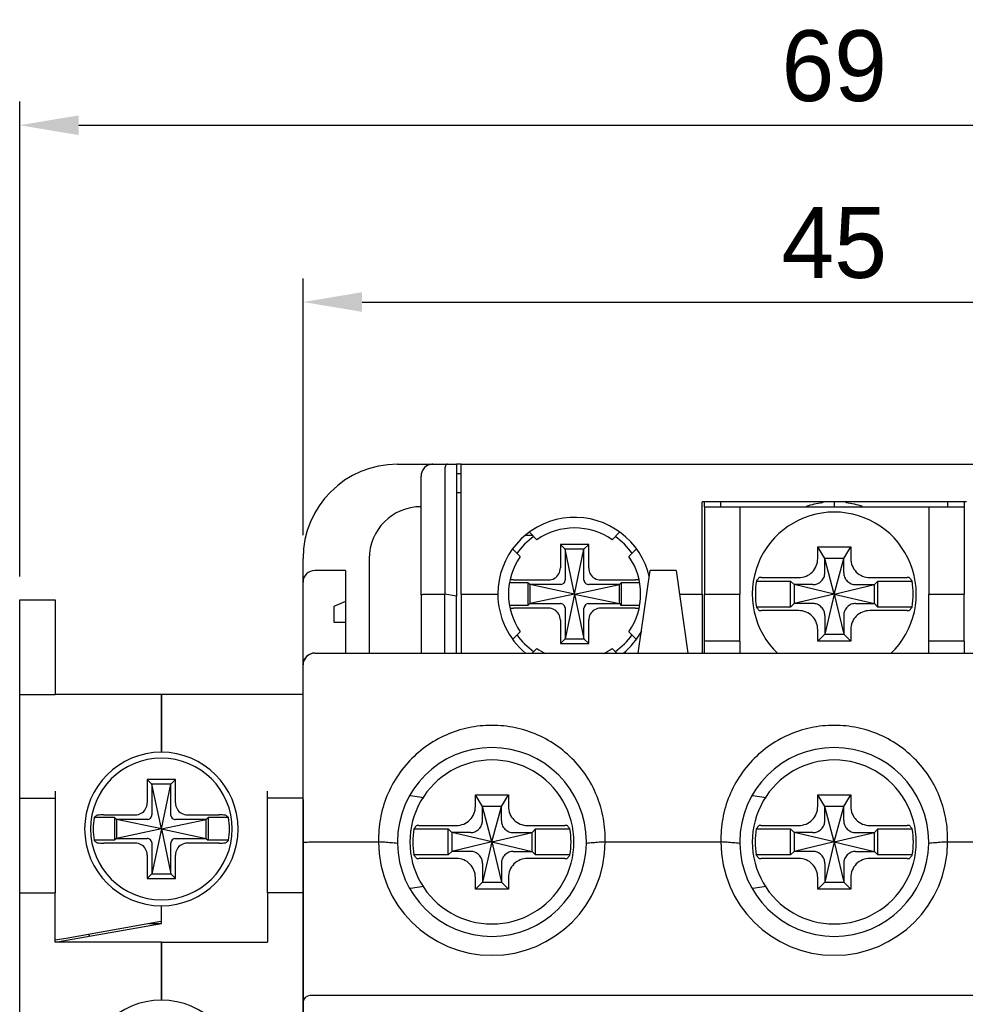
# Model space of a CAD drawing. Header units: millimetres. Extents: x -1854 to -1002, y -1254 to -1006.
# Tile 5 of 15: x -1854 to -1814, y -1119 to -1078. Entities that reach past the tile are written whole.
import ezdxf

# ---------------------------------------------------------------- set-up
doc = ezdxf.new("R2010")
doc.units = ezdxf.units.MM
for name, color, linetype in [('\\M+3B5B5\\M+3B8E9\\M+3C3FE1', 3, 'Continuous'), ('BO', 3, 'Continuous'), ('d', 4, 'Continuous')]:
    doc.layers.add(name, color=color, linetype=linetype)
doc.dimstyles.new('ISO-25$0', dxfattribs={"dimtxt": 2.5, "dimasz": 2.5, "dimexe": 1, "dimexo": 1, "dimgap": 1, "dimtad": 1, "dimdec": 4, "dimdsep": 46, "dimtxsty": 'Standard', "dimcen": 2.5, "dimadec": 0, "dimazin": 2, "dimtfac": 1, "dimtdec": 4, "dimtmove": 0, "dimatfit": 3, "dimfxl": 0, "dimarcsym": 0})

# ---------------------------------------------------------------- blocks, each defined once
blk = doc.blocks.new('*D67')
at = {"layer": 'd', "color": 0, "lineweight": -2}
for p, q in [((-1842.367, -1099.445), (-1842.367, -1088.576)), ((-1797.367, -1100.445), (-1797.367, -1088.576)), ((-1839.867, -1089.576), (-1799.867, -1089.576))]:
    blk.add_line(p, q, dxfattribs=at)
at = {"layer": 'd', "color": 0}
for points in [[(-1839.867, -1089.16), (-1839.867, -1089.993), (-1842.367, -1089.576)], [(-1799.867, -1089.16), (-1799.867, -1089.993), (-1797.367, -1089.576)]]:
    blk.add_solid(points, dxfattribs=at)
at = {"layer": 'DEFPOINTS', "color": 0}
for p in [(-1797.367, -1089.576), (-1842.367, -1100.445), (-1797.367, -1101.445)]:
    blk.add_point(p, dxfattribs=at)
at = {"layer": 'd', "color": 0, "insert": (-1819.867, -1087.076), "char_height": 3, "attachment_point": 5}
blk.add_mtext('45', dxfattribs=at)
blk = doc.blocks.new('*D333')
at = {"layer": 'd', "color": 0, "lineweight": -2}
for p, q in [((-1854.367, -1101.195), (-1854.367, -1081.087)), ((-1785.367, -1101.195), (-1785.367, -1081.087)), ((-1851.867, -1082.087), (-1787.867, -1082.087))]:
    blk.add_line(p, q, dxfattribs=at)
at = {"layer": 'd', "color": 0}
for points in [[(-1851.867, -1081.67), (-1851.867, -1082.504), (-1854.367, -1082.087)], [(-1787.867, -1081.67), (-1787.867, -1082.504), (-1785.367, -1082.087)]]:
    blk.add_solid(points, dxfattribs=at)
at = {"layer": 'DEFPOINTS', "color": 0}
for p in [(-1785.367, -1082.087), (-1854.367, -1102.195), (-1785.367, -1102.195)]:
    blk.add_point(p, dxfattribs=at)
at = {"layer": 'd', "color": 0, "insert": (-1819.867, -1079.587), "char_height": 3, "attachment_point": 5}
blk.add_mtext('69', dxfattribs=at)

msp = doc.modelspace()

# ---------------------------------------------------------------- linework, layer by layer
at = {"layer": '\\M+3B5B5\\M+3B8E9\\M+3C3FE1', "color": 7, "linetype": 'Continuous'}
for p, q in [((-1854.36685, -1106.19461), (-1854.36685, -1102.19461)), ((-1854.36685, -1102.19461), (-1852.86685, -1102.19461)), ((-1852.86685, -1102.19461), (-1852.86685, -1106.19461)), ((-1842.36685, -1109.94461), (-1842.36685, -1102.47086)), ((-1842.36685, -1109.94461), (-1842.36685, -1102.47086)), ((-1854.36685, -1106.19461), (-1852.86685, -1106.19461)), ((-1854.36685, -1110.29461), (-1854.36685, -1106.19461)), ((-1848.36685, -1106.19461), (-1852.86685, -1106.19461)), ((-1842.36685, -1106.19461), (-1848.36685, -1106.19461)), ((-1848.36685, -1106.19461), (-1848.36685, -1108.64461)), ((-1848.36685, -1108.64461), (-1848.36685, -1106.19461)), ((-1848.76685, -1109.99461), (-1848.96685, -1109.79461)), ((-1848.96685, -1109.79461), (-1848.96685, -1110.7897)), ((-1847.76685, -1109.79461), (-1848.96685, -1109.79461)), ((-1848.36685, -1111.89461), (-1848.76685, -1109.99461)), ((-1847.96685, -1109.99461), (-1848.76685, -1109.99461)), ((-1848.76685, -1109.99461), (-1848.76685, -1111.29265)), ((-1848.36685, -1111.89461), (-1847.96685, -1109.99461)), ((-1847.96685, -1109.99461), (-1847.76685, -1109.79461)), ((-1847.96685, -1111.29265), (-1847.96685, -1109.99461)), ((-1847.76685, -1110.7897), (-1847.76685, -1109.79461)), ((-1842.36685, -1110.64461), (-1842.36685, -1109.94461)), ((-1854.36685, -1110.59461), (-1854.36685, -1110.29461)), ((-1852.86685, -1110.29461), (-1852.86685, -1110.59461)), ((-1843.86685, -1110.59461), (-1843.86685, -1110.29461)), ((-1854.36685, -1114.59461), (-1854.36685, -1110.59461)), ((-1854.36685, -1110.59461), (-1852.86685, -1110.59461)), ((-1852.86685, -1110.59461), (-1852.86685, -1114.59461)), ((-1843.86685, -1114.59461), (-1843.86685, -1110.59461)), ((-1842.36685, -1110.59461), (-1843.86685, -1110.59461)), ((-1842.36685, -1110.64461), (-1842.36685, -1124.27097)), ((-1850.80036, -1111.29461), (-1849.47176, -1111.29461)), ((-1847.26195, -1111.29461), (-1845.93335, -1111.29461)), ((-1850.34685, -1111.41461), (-1851.21292, -1111.41461)), ((-1850.34685, -1111.41461), (-1850.34685, -1112.37461)), ((-1850.26685, -1111.49461), (-1850.34685, -1111.41461)), ((-1848.36685, -1111.89461), (-1850.26685, -1111.49461)), ((-1848.96882, -1111.49461), (-1850.26685, -1111.49461)), ((-1850.26685, -1111.49461), (-1850.26685, -1112.29461)), ((-1848.36685, -1111.89461), (-1846.46685, -1111.49461)), ((-1846.46685, -1111.49461), (-1847.76489, -1111.49461)), ((-1846.46685, -1111.49461), (-1846.38685, -1111.41461)), ((-1846.46685, -1112.29461), (-1846.46685, -1111.49461)), ((-1845.52078, -1111.41461), (-1846.38685, -1111.41461)), ((-1846.38685, -1111.41461), (-1846.38685, -1112.37461)), ((-1848.36685, -1111.89461), (-1850.26685, -1112.29461)), ((-1848.36685, -1111.89461), (-1848.76685, -1113.79461)), ((-1848.36685, -1111.89461), (-1847.96685, -1113.79461)), ((-1848.36685, -1111.89461), (-1846.46685, -1112.29461)), ((-1850.34685, -1112.37461), (-1851.21292, -1112.37461)), ((-1849.47176, -1112.49461), (-1850.80036, -1112.49461)), ((-1850.26685, -1112.29461), (-1850.34685, -1112.37461)), ((-1850.26685, -1112.29461), (-1848.96882, -1112.29461)), ((-1848.76685, -1112.49657), (-1848.76685, -1113.79461)), ((-1847.96685, -1113.79461), (-1847.96685, -1112.49657)), ((-1847.76489, -1112.29461), (-1846.46685, -1112.29461)), ((-1845.93335, -1112.49461), (-1847.26195, -1112.49461)), ((-1846.46685, -1112.29461), (-1846.38685, -1112.37461)), ((-1845.52078, -1112.37461), (-1846.38685, -1112.37461)), ((-1848.96685, -1112.99952), (-1848.96685, -1113.99461)), ((-1847.76685, -1113.99461), (-1847.76685, -1112.99952)), ((-1848.76685, -1113.79461), (-1848.96685, -1113.99461)), ((-1848.76685, -1113.79461), (-1847.96685, -1113.79461)), ((-1847.96685, -1113.79461), (-1847.76685, -1113.99461)), ((-1848.96685, -1113.99461), (-1847.76685, -1113.99461)), ((-1854.36685, -1161.29461), (-1854.36685, -1114.59461)), ((-1854.36685, -1114.59461), (-1852.86685, -1114.59461)), ((-1852.86685, -1116.69461), (-1852.86685, -1114.59461)), ((-1842.36685, -1114.59461), (-1843.86685, -1114.59461)), ((-1843.86685, -1114.59461), (-1843.86685, -1116.69461)), ((-1848.36685, -1115.80114), (-1848.36685, -1115.14461)), ((-1848.36685, -1115.80114), (-1848.36685, -1115.14461)), ((-1852.39903, -1116.51212), (-1848.38395, -1115.80415)), ((-1852.38193, -1116.6091), (-1848.36685, -1115.90114)), ((-1848.89696, -1115.89461), (-1848.36685, -1115.89461)), ((-1848.38395, -1115.80415), (-1848.36685, -1115.80114)), ((-1848.36685, -1115.90114), (-1848.36685, -1115.80114)), ((-1852.86685, -1116.59461), (-1852.39903, -1116.51212)), ((-1848.36685, -1116.69461), (-1852.86685, -1116.69461)), ((-1852.84975, -1116.69159), (-1852.38193, -1116.6091)), ((-1848.36685, -1116.69461), (-1843.86685, -1116.69461)), ((-1848.36685, -1116.69461), (-1848.36685, -1119.14461)), ((-1848.36685, -1119.14461), (-1848.36685, -1116.69461))]:
    msp.add_line(p, q, dxfattribs=at)
for centre, radius, start, end in [((-1848.36685, -1111.89461), 3.25, 90, 270), ((-1848.36685, -1111.89461), 3.25, 270, 90), ((-1848.36685, -1111.89461), 3, 0, 180), ((-1848.36685, -1111.89461), 2.88626, 170.426952, 180), ((-1848.36685, -1111.89461), 2.88626, 0, 9.573048), ((-1848.36685, -1111.89461), 3, 180, 0), ((-1848.36685, -1111.89461), 2.88626, 180, 189.573048), ((-1848.36685, -1111.89461), 2.88626, 350.426952, 0), ((-1851.86685, -1116.63136), 0.5, 22.875633, 35.373698), ((-1848.36685, -1122.39461), 3.25, 90, 270), ((-1848.36685, -1122.39461), 3.25, 270, 90)]:
    msp.add_arc(centre, radius, start, end, dxfattribs=at)
for points, start_tangent, end_tangent in [([(-1849.47176, -1111.29461), (-1849.21694, -1111.22798), (-1849.03371, -1111.04492), (-1848.96685, -1110.7897)], (1, 0), (0, 1)), ([(-1847.76685, -1110.7897), (-1847.70025, -1111.04448), (-1847.51713, -1111.22777), (-1847.26195, -1111.29461)], (0, -1), (1, 0)), ([(-1851.11303, -1111.322), (-1851.14664, -1111.35272), (-1851.17994, -1111.38359), (-1851.21292, -1111.41461)], (-0.74061378, -0.67193097), (-0.72606326, -0.68762792)), ([(-1850.80036, -1111.29461), (-1850.94795, -1111.29822), (-1851.06136, -1111.30821), (-1851.11303, -1111.322)], (-1, 0), (-0.74061378, -0.67193097)), ([(-1848.94461, -1111.49297), (-1848.86284, -1111.462), (-1848.79947, -1111.39862), (-1848.76849, -1111.31685)], (0.99041995, 0.13808808), (0.13808808, 0.99041995)), ([(-1848.76849, -1111.31685), (-1848.76758, -1111.30895), (-1848.76704, -1111.30087), (-1848.76685, -1111.29265)], (0.13808808, 0.99041995), (0, 1)), ([(-1847.96521, -1111.31685), (-1847.96612, -1111.30895), (-1847.96667, -1111.30087), (-1847.96685, -1111.29265)], (-0.13808808, 0.99041995), (0, 1)), ([(-1847.96521, -1111.31685), (-1847.93424, -1111.39862), (-1847.87087, -1111.462), (-1847.78909, -1111.49297)], (0.13808808, -0.99041995), (0.99041995, -0.13808808)), ([(-1845.62068, -1111.322), (-1845.67234, -1111.30821), (-1845.78576, -1111.29822), (-1845.93335, -1111.29461)], (-0.74061378, 0.67193097), (-1, 0)), ([(-1845.52078, -1111.41461), (-1845.55377, -1111.38359), (-1845.58706, -1111.35272), (-1845.62068, -1111.322)], (-0.72606326, 0.68762792), (-0.74061378, 0.67193097)), ([(-1848.94461, -1111.49297), (-1848.95251, -1111.49388), (-1848.96059, -1111.49443), (-1848.96882, -1111.49461)], (-0.99041995, -0.13808808), (-1, 0)), ([(-1847.78909, -1111.49297), (-1847.78119, -1111.49388), (-1847.77311, -1111.49443), (-1847.76489, -1111.49461)], (0.99041995, -0.13808808), (1, 0)), ([(-1851.21292, -1112.37461), (-1851.17994, -1112.40563), (-1851.14664, -1112.4365), (-1851.11303, -1112.46722)], (0.72606326, -0.68762792), (0.74061378, -0.67193097)), ([(-1851.11303, -1112.46722), (-1851.06136, -1112.48101), (-1850.94795, -1112.491), (-1850.80036, -1112.49461)], (0.74061378, -0.67193097), (1, 0)), ([(-1848.96685, -1112.99952), (-1849.03346, -1112.74474), (-1849.21657, -1112.56145), (-1849.47176, -1112.49461)], (0, 1), (-1, 0)), ([(-1848.94461, -1112.29625), (-1848.95251, -1112.29534), (-1848.96059, -1112.29479), (-1848.96882, -1112.29461)], (-0.99041995, 0.13808808), (-1, 0)), ([(-1848.76849, -1112.47237), (-1848.79947, -1112.3906), (-1848.86284, -1112.32722), (-1848.94461, -1112.29625)], (-0.13808808, 0.99041995), (-0.99041995, 0.13808808)), ([(-1848.76849, -1112.47237), (-1848.76758, -1112.48027), (-1848.76704, -1112.48835), (-1848.76685, -1112.49657)], (0.13808808, -0.99041995), (0, -1)), ([(-1847.96521, -1112.47237), (-1847.96612, -1112.48027), (-1847.96667, -1112.48835), (-1847.96685, -1112.49657)], (-0.13808808, -0.99041995), (0, -1)), ([(-1847.78909, -1112.29625), (-1847.87087, -1112.32722), (-1847.93424, -1112.3906), (-1847.96521, -1112.47237)], (-0.99041995, -0.13808808), (-0.13808808, -0.99041995)), ([(-1847.78909, -1112.29625), (-1847.78119, -1112.29534), (-1847.77311, -1112.29479), (-1847.76489, -1112.29461)], (0.99041995, 0.13808808), (1, 0)), ([(-1847.26195, -1112.49461), (-1847.51668, -1112.56119), (-1847.70003, -1112.74436), (-1847.76685, -1112.99952)], (-1, 0), (0, -1)), ([(-1845.93335, -1112.49461), (-1845.78576, -1112.491), (-1845.67234, -1112.48101), (-1845.62068, -1112.46722)], (1, 0), (0.74061378, 0.67193097)), ([(-1845.62068, -1112.46722), (-1845.58706, -1112.4365), (-1845.55377, -1112.40563), (-1845.52078, -1112.37461)], (0.74061378, 0.67193097), (0.72606326, 0.68762792))]:
    msp.add_spline(points, degree=3, dxfattribs=dict(at, start_tangent=start_tangent, end_tangent=end_tangent))
at = {"layer": 'BO', "color": 7, "linetype": 'Continuous'}
for p, q in [((-1838.36685, -1096.44461), (-1836.86685, -1096.44461)), ((-1838.36685, -1096.44461), (-1836.86685, -1096.44461)), ((-1836.86685, -1096.44461), (-1836.2429, -1096.44461)), ((-1836.86685, -1096.44461), (-1836.2429, -1096.44461)), ((-1836.36685, -1096.69252), (-1836.36685, -1101.94461)), ((-1836.2429, -1096.44461), (-1835.86685, -1096.44461)), ((-1835.86685, -1096.44461), (-1835.86685, -1102.0321)), ((-1835.66685, -1096.44461), (-1835.86685, -1096.44461)), ((-1835.66685, -1096.44461), (-1804.06685, -1096.44461)), ((-1835.66685, -1096.69252), (-1835.66685, -1096.44461)), ((-1835.66685, -1101.94461), (-1835.66685, -1096.69252)), ((-1837.36685, -1101.97086), (-1837.36685, -1096.94461)), ((-1835.86685, -1096.84461), (-1835.66685, -1096.84461)), ((-1835.86685, -1097.64461), (-1835.66685, -1097.64461)), ((-1825.46685, -1098.24461), (-1825.46685, -1098.04461)), ((-1814.26685, -1098.04461), (-1825.46685, -1098.04461)), ((-1825.46685, -1101.94461), (-1825.46685, -1098.24461)), ((-1825.36685, -1098.24461), (-1825.36685, -1098.04461)), ((-1825.36685, -1098.24461), (-1823.86685, -1098.24461)), ((-1825.36685, -1098.24461), (-1825.36685, -1101.94461)), ((-1824.66685, -1098.24461), (-1824.66685, -1098.04461)), ((-1823.86685, -1098.24461), (-1823.86685, -1101.94461)), ((-1823.86685, -1098.24461), (-1823.36685, -1098.24461)), ((-1823.36685, -1098.24461), (-1816.36685, -1098.24461)), ((-1820.36685, -1098.04461), (-1820.36685, -1098.07679)), ((-1819.86685, -1098.04461), (-1819.86685, -1098.24461)), ((-1819.36685, -1098.07679), (-1819.36685, -1098.04461)), ((-1816.36685, -1098.24461), (-1815.86685, -1098.24461)), ((-1815.86685, -1098.24461), (-1815.86685, -1101.94461)), ((-1815.86685, -1098.24461), (-1814.36685, -1098.24461)), ((-1815.06685, -1098.04461), (-1815.06685, -1098.24461)), ((-1814.36685, -1098.04461), (-1814.36685, -1098.24461)), ((-1814.36685, -1098.24461), (-1814.36685, -1101.94461)), ((-1832.93224, -1099.44461), (-1832.65975, -1099.44461)), ((-1832.46138, -1099.64298), (-1832.77577, -1099.32858)), ((-1828.95793, -1099.32858), (-1829.27233, -1099.64298)), ((-1833.48133, -1100.03724), (-1833.16848, -1100.35009)), ((-1830.26685, -1099.84461), (-1831.46685, -1099.84461)), ((-1831.46685, -1099.84461), (-1831.46685, -1100.8397)), ((-1831.26685, -1100.04461), (-1831.46685, -1099.84461)), ((-1831.26685, -1100.04461), (-1831.26685, -1101.34265)), ((-1830.46685, -1100.04461), (-1831.26685, -1100.04461)), ((-1830.86685, -1101.94461), (-1831.26685, -1100.04461)), ((-1830.86685, -1101.94461), (-1830.46685, -1100.04461)), ((-1830.46685, -1100.04461), (-1830.26685, -1099.84461)), ((-1830.46685, -1101.34265), (-1830.46685, -1100.04461)), ((-1830.26685, -1100.8397), (-1830.26685, -1099.84461)), ((-1828.56522, -1100.35009), (-1828.25238, -1100.03724)), ((-1820.56685, -1099.94461), (-1819.16685, -1099.94461)), ((-1820.56685, -1100.43625), (-1820.56685, -1099.94461)), ((-1820.26685, -1100.44461), (-1820.56685, -1099.94461)), ((-1819.46685, -1100.44461), (-1819.16685, -1099.94461)), ((-1819.16685, -1099.94461), (-1819.16685, -1100.43625)), ((-1842.36685, -1101.44461), (-1842.36685, -1100.44461)), ((-1842.36685, -1101.44461), (-1842.36685, -1100.44461)), ((-1839.56685, -1100.44461), (-1839.56685, -1104.44461)), ((-1819.86685, -1101.94461), (-1820.26685, -1100.44461)), ((-1819.46685, -1100.44461), (-1820.26685, -1100.44461)), ((-1820.26685, -1101.00437), (-1820.26685, -1100.44461)), ((-1819.86685, -1101.94461), (-1819.46685, -1100.44461)), ((-1819.46685, -1101.00437), (-1819.46685, -1100.44461)), ((-1840.56685, -1100.94461), (-1841.86685, -1100.94461)), ((-1840.56685, -1100.94461), (-1840.56685, -1102.25711)), ((-1828.16685, -1104.44461), (-1827.66685, -1100.94461)), ((-1826.56685, -1100.94461), (-1827.66685, -1100.94461)), ((-1826.56685, -1100.94461), (-1826.06685, -1104.44461)), ((-1822.95183, -1101.24461), (-1821.37521, -1101.24461)), ((-1818.35849, -1101.24461), (-1816.78187, -1101.24461)), ((-1842.36685, -1104.94461), (-1842.36685, -1101.44461)), ((-1842.36685, -1104.94461), (-1842.36685, -1101.44461)), ((-1832.84685, -1101.46461), (-1833.61133, -1101.46461)), ((-1833.45094, -1101.34461), (-1831.97176, -1101.34461)), ((-1832.76685, -1101.54461), (-1832.84685, -1101.46461)), ((-1832.84685, -1101.46461), (-1832.84685, -1102.42461)), ((-1832.76685, -1101.54461), (-1832.76685, -1102.34461)), ((-1831.46882, -1101.54461), (-1832.76685, -1101.54461)), ((-1830.86685, -1101.94461), (-1832.76685, -1101.54461)), ((-1830.86685, -1101.94461), (-1828.96685, -1101.54461)), ((-1828.96685, -1101.54461), (-1830.26489, -1101.54461)), ((-1829.76195, -1101.34461), (-1828.28277, -1101.34461)), ((-1828.96685, -1101.54461), (-1828.88685, -1101.46461)), ((-1828.96685, -1102.34461), (-1828.96685, -1101.54461)), ((-1828.12237, -1101.46461), (-1828.88685, -1101.46461)), ((-1828.88685, -1101.46461), (-1828.88685, -1102.42461)), ((-1823.16381, -1101.39461), (-1821.71685, -1101.39461)), ((-1821.71685, -1102.49461), (-1821.71685, -1101.39461)), ((-1821.56685, -1101.54461), (-1821.71685, -1101.39461)), ((-1820.80709, -1101.54461), (-1821.56685, -1101.54461)), ((-1819.86685, -1101.94461), (-1821.56685, -1101.54461)), ((-1821.56685, -1101.54461), (-1821.56685, -1102.34461)), ((-1819.86685, -1101.94461), (-1818.16685, -1101.54461)), ((-1818.92661, -1101.54461), (-1818.16685, -1101.54461)), ((-1818.16685, -1101.54461), (-1818.01685, -1101.39461)), ((-1818.16685, -1102.34461), (-1818.16685, -1101.54461)), ((-1818.01685, -1101.39461), (-1816.56989, -1101.39461)), ((-1818.01685, -1102.49461), (-1818.01685, -1101.39461)), ((-1837.36685, -1101.97086), (-1837.36685, -1104.44461)), ((-1837.06685, -1101.94461), (-1836.36685, -1101.94461)), ((-1836.36685, -1104.44461), (-1836.36685, -1101.94461)), ((-1835.86685, -1102.0321), (-1836.36685, -1101.94461)), ((-1835.86685, -1104.44461), (-1835.86685, -1102.0321)), ((-1835.66685, -1101.94461), (-1835.66685, -1104.44461)), ((-1835.66685, -1101.94461), (-1834.11685, -1101.94461)), ((-1830.86685, -1101.94461), (-1832.76685, -1102.34461)), ((-1830.86685, -1101.94461), (-1831.26685, -1103.84461)), ((-1830.86685, -1101.94461), (-1830.46685, -1103.84461)), ((-1830.86685, -1101.94461), (-1828.96685, -1102.34461)), ((-1826.424, -1101.94461), (-1825.46685, -1101.94461)), ((-1825.46685, -1101.94461), (-1825.46685, -1103.94461)), ((-1825.36685, -1103.94461), (-1825.36685, -1101.94461)), ((-1825.36685, -1101.94461), (-1823.86685, -1101.94461)), ((-1823.86685, -1103.94461), (-1823.86685, -1101.94461)), ((-1819.86685, -1101.94461), (-1821.56685, -1102.34461)), ((-1819.86685, -1101.94461), (-1820.26685, -1103.64461)), ((-1819.86685, -1101.94461), (-1819.46685, -1103.64461)), ((-1819.86685, -1101.94461), (-1818.16685, -1102.34461)), ((-1815.86685, -1103.94461), (-1815.86685, -1101.94461)), ((-1815.86685, -1101.94461), (-1814.36685, -1101.94461)), ((-1814.36685, -1103.94461), (-1814.36685, -1101.94461)), ((-1840.56685, -1102.25711), (-1841.06685, -1102.47586)), ((-1841.06685, -1102.47586), (-1841.06685, -1103.13211)), ((-1840.56685, -1102.25711), (-1840.56685, -1103.13211)), ((-1832.84685, -1102.42461), (-1833.61133, -1102.42461)), ((-1831.97176, -1102.54461), (-1833.45094, -1102.54461)), ((-1832.76685, -1102.34461), (-1832.84685, -1102.42461)), ((-1832.76685, -1102.34461), (-1831.46882, -1102.34461)), ((-1831.26685, -1102.54657), (-1831.26685, -1103.84461)), ((-1830.46685, -1103.84461), (-1830.46685, -1102.54657)), ((-1830.26489, -1102.34461), (-1828.96685, -1102.34461)), ((-1828.28277, -1102.54461), (-1829.76195, -1102.54461)), ((-1828.96685, -1102.34461), (-1828.88685, -1102.42461)), ((-1828.12237, -1102.42461), (-1828.88685, -1102.42461)), ((-1821.71685, -1102.49461), (-1823.16381, -1102.49461)), ((-1821.56685, -1102.34461), (-1821.71685, -1102.49461)), ((-1820.80709, -1102.34461), (-1821.56685, -1102.34461)), ((-1818.92661, -1102.34461), (-1818.16685, -1102.34461)), ((-1818.16685, -1102.34461), (-1818.01685, -1102.49461)), ((-1816.56989, -1102.49461), (-1818.01685, -1102.49461)), ((-1821.37521, -1102.64461), (-1822.95183, -1102.64461)), ((-1820.26685, -1102.88485), (-1820.26685, -1103.64461)), ((-1819.46685, -1102.88485), (-1819.46685, -1103.64461)), ((-1816.78187, -1102.64461), (-1818.35849, -1102.64461)), ((-1841.06685, -1103.13211), (-1840.56685, -1103.13211)), ((-1840.56685, -1103.13211), (-1840.56685, -1104.44461)), ((-1831.46685, -1103.04952), (-1831.46685, -1104.04461)), ((-1830.26685, -1104.04461), (-1830.26685, -1103.04952)), ((-1833.16848, -1103.53913), (-1833.48209, -1103.85274)), ((-1828.25162, -1103.85274), (-1828.56522, -1103.53913)), ((-1820.56685, -1103.94461), (-1820.56685, -1103.45297)), ((-1820.26685, -1103.64461), (-1820.56685, -1103.94461)), ((-1820.26685, -1103.64461), (-1819.46685, -1103.64461)), ((-1819.46685, -1103.64461), (-1819.16685, -1103.94461)), ((-1819.16685, -1103.45297), (-1819.16685, -1103.94461)), ((-1831.26685, -1103.84461), (-1831.46685, -1104.04461)), ((-1831.46685, -1104.04461), (-1830.26685, -1104.04461)), ((-1831.26685, -1103.84461), (-1830.46685, -1103.84461)), ((-1830.46685, -1103.84461), (-1830.26685, -1104.04461)), ((-1825.46685, -1103.94461), (-1825.46685, -1104.44461)), ((-1825.36685, -1104.44461), (-1825.36685, -1103.94461)), ((-1823.86685, -1103.94461), (-1825.36685, -1103.94461)), ((-1823.86685, -1103.94461), (-1823.86685, -1104.44461)), ((-1819.16685, -1103.94461), (-1820.56685, -1103.94461)), ((-1815.86685, -1104.44461), (-1815.86685, -1103.94461)), ((-1814.36685, -1103.94461), (-1815.86685, -1103.94461)), ((-1814.36685, -1103.94461), (-1814.36685, -1104.44461)), ((-1841.86685, -1104.44461), (-1797.86685, -1104.44461)), ((-1841.86685, -1104.44461), (-1797.86685, -1104.44461)), ((-1832.65975, -1104.44461), (-1832.46138, -1104.24624)), ((-1829.27233, -1104.24624), (-1829.07396, -1104.44461)), ((-1842.36685, -1112.47086), (-1842.36685, -1104.94461)), ((-1837.81896, -1110.46926), (-1837.25281, -1110.56362)), ((-1835.06685, -1110.44461), (-1833.66685, -1110.44461)), ((-1835.06685, -1110.93625), (-1835.06685, -1110.44461)), ((-1834.76685, -1110.94461), (-1835.06685, -1110.44461)), ((-1833.96685, -1110.94461), (-1833.66685, -1110.44461)), ((-1833.66685, -1110.44461), (-1833.66685, -1110.93625)), ((-1823.31896, -1110.46926), (-1822.75281, -1110.56362)), ((-1820.56685, -1110.44461), (-1819.16685, -1110.44461)), ((-1820.56685, -1110.93625), (-1820.56685, -1110.44461)), ((-1820.26685, -1110.94461), (-1820.56685, -1110.44461)), ((-1819.46685, -1110.94461), (-1819.16685, -1110.44461)), ((-1819.16685, -1110.44461), (-1819.16685, -1110.93625)), ((-1834.36685, -1112.44461), (-1834.76685, -1110.94461)), ((-1833.96685, -1110.94461), (-1834.76685, -1110.94461)), ((-1834.76685, -1111.50437), (-1834.76685, -1110.94461)), ((-1834.36685, -1112.44461), (-1833.96685, -1110.94461)), ((-1833.96685, -1111.50437), (-1833.96685, -1110.94461)), ((-1819.86685, -1112.44461), (-1820.26685, -1110.94461)), ((-1819.46685, -1110.94461), (-1820.26685, -1110.94461)), ((-1820.26685, -1111.50437), (-1820.26685, -1110.94461)), ((-1819.86685, -1112.44461), (-1819.46685, -1110.94461)), ((-1819.46685, -1111.50437), (-1819.46685, -1110.94461)), ((-1837.4608, -1111.74461), (-1835.87521, -1111.74461)), ((-1832.85849, -1111.74461), (-1831.2729, -1111.74461)), ((-1822.9608, -1111.74461), (-1821.37521, -1111.74461)), ((-1818.35849, -1111.74461), (-1816.7729, -1111.74461)), ((-1837.67268, -1111.89461), (-1836.21685, -1111.89461)), ((-1836.21685, -1112.99461), (-1836.21685, -1111.89461)), ((-1836.06685, -1112.04461), (-1836.21685, -1111.89461)), ((-1835.30709, -1112.04461), (-1836.06685, -1112.04461)), ((-1834.36685, -1112.44461), (-1836.06685, -1112.04461)), ((-1836.06685, -1112.04461), (-1836.06685, -1112.84461)), ((-1834.36685, -1112.44461), (-1832.66685, -1112.04461)), ((-1833.42661, -1112.04461), (-1832.66685, -1112.04461)), ((-1832.66685, -1112.04461), (-1832.51685, -1111.89461)), ((-1832.66685, -1112.84461), (-1832.66685, -1112.04461)), ((-1832.51685, -1111.89461), (-1831.06102, -1111.89461)), ((-1832.51685, -1112.99461), (-1832.51685, -1111.89461)), ((-1823.17268, -1111.89461), (-1821.71685, -1111.89461)), ((-1821.71685, -1112.99461), (-1821.71685, -1111.89461)), ((-1821.56685, -1112.04461), (-1821.71685, -1111.89461)), ((-1820.80709, -1112.04461), (-1821.56685, -1112.04461)), ((-1819.86685, -1112.44461), (-1821.56685, -1112.04461)), ((-1821.56685, -1112.04461), (-1821.56685, -1112.84461)), ((-1819.86685, -1112.44461), (-1818.16685, -1112.04461)), ((-1818.92661, -1112.04461), (-1818.16685, -1112.04461)), ((-1818.16685, -1112.04461), (-1818.01685, -1111.89461)), ((-1818.16685, -1112.84461), (-1818.16685, -1112.04461)), ((-1818.01685, -1111.89461), (-1816.56102, -1111.89461)), ((-1818.01685, -1112.99461), (-1818.01685, -1111.89461)), ((-1842.36685, -1119.24461), (-1842.36685, -1112.47086)), ((-1842.36685, -1119.24461), (-1842.36685, -1112.47086)), ((-1842.06685, -1112.44461), (-1839.16685, -1112.44461)), ((-1834.36685, -1112.44461), (-1836.06685, -1112.84461)), ((-1834.36685, -1112.44461), (-1834.76685, -1114.14461)), ((-1834.36685, -1112.44461), (-1833.96685, -1114.14461)), ((-1834.36685, -1112.44461), (-1832.66685, -1112.84461)), ((-1829.56685, -1112.44461), (-1824.66685, -1112.44461)), ((-1819.86685, -1112.44461), (-1821.56685, -1112.84461)), ((-1819.86685, -1112.44461), (-1820.26685, -1114.14461)), ((-1819.86685, -1112.44461), (-1819.46685, -1114.14461)), ((-1819.86685, -1112.44461), (-1818.16685, -1112.84461)), ((-1815.06685, -1112.44461), (-1810.16685, -1112.44461)), ((-1836.21685, -1112.99461), (-1837.67268, -1112.99461)), ((-1836.06685, -1112.84461), (-1836.21685, -1112.99461)), ((-1835.30709, -1112.84461), (-1836.06685, -1112.84461)), ((-1833.42661, -1112.84461), (-1832.66685, -1112.84461)), ((-1832.66685, -1112.84461), (-1832.51685, -1112.99461)), ((-1831.06102, -1112.99461), (-1832.51685, -1112.99461)), ((-1821.71685, -1112.99461), (-1823.17268, -1112.99461)), ((-1821.56685, -1112.84461), (-1821.71685, -1112.99461)), ((-1820.80709, -1112.84461), (-1821.56685, -1112.84461)), ((-1818.92661, -1112.84461), (-1818.16685, -1112.84461)), ((-1818.16685, -1112.84461), (-1818.01685, -1112.99461)), ((-1816.56102, -1112.99461), (-1818.01685, -1112.99461)), ((-1835.87521, -1113.14461), (-1837.4608, -1113.14461)), ((-1834.76685, -1113.38485), (-1834.76685, -1114.14461)), ((-1833.96685, -1113.38485), (-1833.96685, -1114.14461)), ((-1831.2729, -1113.14461), (-1832.85849, -1113.14461)), ((-1821.37521, -1113.14461), (-1822.9608, -1113.14461)), ((-1820.26685, -1113.38485), (-1820.26685, -1114.14461)), ((-1819.46685, -1113.38485), (-1819.46685, -1114.14461)), ((-1816.7729, -1113.14461), (-1818.35849, -1113.14461)), ((-1835.06685, -1114.44461), (-1835.06685, -1113.95297)), ((-1834.76685, -1114.14461), (-1835.06685, -1114.44461)), ((-1834.76685, -1114.14461), (-1833.96685, -1114.14461)), ((-1833.96685, -1114.14461), (-1833.66685, -1114.44461)), ((-1833.66685, -1113.95297), (-1833.66685, -1114.44461)), ((-1820.56685, -1114.44461), (-1820.56685, -1113.95297)), ((-1820.26685, -1114.14461), (-1820.56685, -1114.44461)), ((-1820.26685, -1114.14461), (-1819.46685, -1114.14461)), ((-1819.46685, -1114.14461), (-1819.16685, -1114.44461)), ((-1819.16685, -1113.95297), (-1819.16685, -1114.44461)), ((-1837.25281, -1114.3256), (-1837.81971, -1114.42009)), ((-1833.66685, -1114.44461), (-1835.06685, -1114.44461)), ((-1822.75281, -1114.3256), (-1823.31971, -1114.42009)), ((-1819.16685, -1114.44461), (-1820.56685, -1114.44461)), ((-1842.36685, -1120.06887), (-1842.36685, -1119.24461)), ((-1797.66685, -1118.94461), (-1842.06685, -1118.94461))]:
    msp.add_line(p, q, dxfattribs=at)
for centre, radius, start, end in [((-1838.36685, -1100.44461), 4, 90, 180), ((-1836.86685, -1096.94461), 0.5, 90, 180), ((-1836.86685, -1096.94461), 0.5, 98.669695, 170.42387), ((-1836.86685, -1096.94461), 0.5, 90, 98.669695), ((-1836.86685, -1096.94461), 0.5, 170.42387, 180), ((-1837.36685, -1100.44461), 2.2, 90, 180), ((-1819.86685, -1101.94461), 3.9, 97.365886, 107.856762), ((-1819.86685, -1101.94461), 3.9, 72.143238, 82.634114), ((-1830.86685, -1101.94461), 3.25, 17.278646, 180), ((-1819.86685, -1101.94461), 3.47261, 89.999999, 226.532586), ((-1819.86685, -1101.94461), 3.47261, 313.467414, 90.000001), ((-1830.86685, -1101.94461), 2.8, 55.286561, 124.713439), ((-1830.86685, -1101.94461), 2.9859, 125.180532, 144.933204), ((-1830.86685, -1101.94461), 2.9859, 35.067256, 54.820268), ((-1830.86685, -1101.94461), 2.8, 145.286561, 214.713439), ((-1830.86685, -1101.94461), 2.8, 325.286561, 34.713439), ((-1841.86685, -1101.44461), 0.5, 90, 180), ((-1830.86685, -1101.94461), 3.25, 13.185762, 17.278646), ((-1819.86685, -1101.94461), 3.34252, 170.52911, 189.47089), ((-1819.86685, -1101.94461), 3.34252, 350.52911, 9.47089), ((-1830.86685, -1101.94461), 3.25, 180, 230.412053), ((-1830.86685, -1101.94461), 2.9859, 215.067256, 234.820268), ((-1830.86685, -1101.94461), 2.9859, 305.180532, 324.933204), ((-1830.86685, -1101.94461), 3.25, 309.587947, 331.182206), ((-1841.86685, -1104.94461), 0.5, 90, 180), ((-1830.86685, -1101.94461), 2.8, 235.286561, 244.019283), ((-1830.86685, -1101.94461), 2.8, 295.980717, 304.713439), ((-1834.36685, -1112.44461), 4, 0, 180), ((-1819.86685, -1112.44461), 4, 0, 180), ((-1834.36685, -1112.44461), 3.47261, 89.999999, 270.000001), ((-1834.36685, -1112.44461), 3.47261, 269.999999, 90.000001), ((-1819.86685, -1112.44461), 3.47261, 89.999999, 270.000001), ((-1819.86685, -1112.44461), 3.47261, 269.999999, 90.000001), ((-1834.36685, -1112.44461), 3.35127, 170.554061, 189.445939), ((-1834.36685, -1112.44461), 3.35127, 350.554061, 9.445939), ((-1819.86685, -1112.44461), 3.35127, 170.554061, 189.445939), ((-1819.86685, -1112.44461), 3.35127, 350.554061, 9.445939), ((-1834.36685, -1112.44461), 4.79986, 180, 0), ((-1834.36685, -1112.44461), 4, 180, 180.855059), ((-1834.36685, -1112.44461), 4, 180.855059, 359.145201), ((-1834.36685, -1112.44461), 4, 359.145201, 0), ((-1819.86685, -1112.44461), 4.79986, 180, 0), ((-1819.86685, -1112.44461), 4, 180, 180.855059), ((-1819.86685, -1112.44461), 4, 180.855059, 359.145201), ((-1819.86685, -1112.44461), 4, 359.145201, 0), ((-1842.06685, -1119.24461), 0.3, 90, 180)]:
    msp.add_arc(centre, radius, start, end, dxfattribs=at)
for points, start_tangent, end_tangent in [([(-1836.2429, -1096.44461), (-1836.29331, -1096.46388), (-1836.33337, -1096.51809), (-1836.35867, -1096.59909), (-1836.36685, -1096.69252)], (-1, 0), (0, -1)), ([(-1821.37521, -1101.24461), (-1821.0599, -1101.18413), (-1820.7996, -1101.01221), (-1820.62747, -1100.75191), (-1820.56685, -1100.43625)], (1, 0), (0, 1)), ([(-1819.16685, -1100.43625), (-1819.10636, -1100.7516), (-1818.93445, -1101.01187), (-1818.67418, -1101.18398), (-1818.35849, -1101.24461)], (0, -1), (1, 0)), ([(-1831.97176, -1101.34461), (-1831.7171, -1101.27807), (-1831.53364, -1101.0948), (-1831.46685, -1100.8397)], (1, 0), (0, 1)), ([(-1830.26685, -1100.8397), (-1830.20034, -1101.09432), (-1830.01701, -1101.27784), (-1829.76195, -1101.34461)], (0, -1), (1, 0)), ([(-1823.16381, -1101.39461), (-1823.12878, -1101.34892), (-1823.09314, -1101.30349), (-1823.05688, -1101.2583)], (0.6041424, 0.79687637), (0.63023945, 0.77640082)), ([(-1822.95183, -1101.24461), (-1823.02178, -1101.24853), (-1823.05688, -1101.2583)], (-1, 0), (-0.63023945, -0.77640082)), ([(-1820.77135, -1101.54497), (-1820.58816, -1101.51098), (-1820.41624, -1101.39654), (-1820.30101, -1101.22461), (-1820.26649, -1101.04012)], (0.99981172, -0.01940419), (-0.01940419, 0.99981172)), ([(-1820.26649, -1101.04012), (-1820.26669, -1101.02812), (-1820.26681, -1101.0162), (-1820.26685, -1101.00437)], (-0.01940419, 0.99981172), (0, 1)), ([(-1819.46722, -1101.04012), (-1819.43323, -1101.22331), (-1819.31878, -1101.39522), (-1819.14685, -1101.51046), (-1818.96236, -1101.54497)], (-0.01940419, -0.99981172), (0.99981172, 0.01940419)), ([(-1819.46722, -1101.04012), (-1819.46702, -1101.02812), (-1819.4669, -1101.0162), (-1819.46685, -1101.00437)], (0.01940419, 0.99981172), (0, 1)), ([(-1816.67683, -1101.2583), (-1816.71192, -1101.24853), (-1816.78187, -1101.24461)], (-0.63023945, 0.77640082), (-1, 0)), ([(-1816.67683, -1101.2583), (-1816.64057, -1101.30349), (-1816.60493, -1101.34892), (-1816.56989, -1101.39461)], (0.63023945, -0.77640082), (0.6041424, -0.79687637)), ([(-1833.45094, -1101.34461), (-1833.58258, -1101.34685)], (-1, 0), (-0.99795669, -0.06389401)), ([(-1831.44461, -1101.54297), (-1831.45251, -1101.54388), (-1831.4606, -1101.54443), (-1831.46882, -1101.54461)], (-0.99041995, -0.13808808), (-1, 0)), ([(-1831.44461, -1101.54297), (-1831.36284, -1101.512), (-1831.29947, -1101.44862), (-1831.26849, -1101.36685)], (0.99041995, 0.13808808), (0.13808808, 0.99041995)), ([(-1831.26849, -1101.36685), (-1831.26758, -1101.35895), (-1831.26704, -1101.35087), (-1831.26685, -1101.34265)], (0.13808808, 0.99041995), (0, 1)), ([(-1830.46521, -1101.36685), (-1830.46612, -1101.35895), (-1830.46667, -1101.35087), (-1830.46685, -1101.34265)], (-0.13808808, 0.99041995), (0, 1)), ([(-1830.46521, -1101.36685), (-1830.43424, -1101.44862), (-1830.37087, -1101.512), (-1830.28909, -1101.54297)], (0.13808808, -0.99041995), (0.99041995, -0.13808808)), ([(-1830.28909, -1101.54297), (-1830.28119, -1101.54388), (-1830.27311, -1101.54443), (-1830.26489, -1101.54461)], (0.99041995, -0.13808808), (1, 0)), ([(-1828.15113, -1101.34685), (-1828.28277, -1101.34461)], (-0.99795669, 0.06389401), (-1, 0)), ([(-1820.77135, -1101.54497), (-1820.78334, -1101.54478), (-1820.79526, -1101.54465), (-1820.80709, -1101.54461)], (-0.99981172, 0.01940419), (-1, 0)), ([(-1818.96236, -1101.54497), (-1818.95037, -1101.54478), (-1818.93844, -1101.54465), (-1818.92661, -1101.54461)], (0.99981172, 0.01940419), (1, 0)), ([(-1837.36685, -1101.97086), (-1837.34411, -1101.96083), (-1837.27921, -1101.95232), (-1837.18187, -1101.94662), (-1837.06685, -1101.94461)], (0, 1), (1, 0)), ([(-1833.58258, -1102.54237), (-1833.45094, -1102.54461)], (0.99795669, -0.06389401), (1, 0)), ([(-1831.46685, -1103.04952), (-1831.53337, -1102.7949), (-1831.7167, -1102.61138), (-1831.97176, -1102.54461)], (0, 1), (-1, 0)), ([(-1831.44461, -1102.34625), (-1831.45251, -1102.34534), (-1831.4606, -1102.34479), (-1831.46882, -1102.34461)], (-0.99041995, 0.13808808), (-1, 0)), ([(-1831.26849, -1102.52237), (-1831.29947, -1102.4406), (-1831.36284, -1102.37722), (-1831.44461, -1102.34625)], (-0.13808808, 0.99041995), (-0.99041995, 0.13808808)), ([(-1831.26849, -1102.52237), (-1831.26758, -1102.53027), (-1831.26704, -1102.53835), (-1831.26685, -1102.54657)], (0.13808808, -0.99041995), (0, -1)), ([(-1830.46521, -1102.52237), (-1830.46612, -1102.53027), (-1830.46667, -1102.53835), (-1830.46685, -1102.54657)], (-0.13808808, -0.99041995), (0, -1)), ([(-1830.28909, -1102.34625), (-1830.37087, -1102.37722), (-1830.43424, -1102.4406), (-1830.46521, -1102.52237)], (-0.99041995, -0.13808808), (-0.13808808, -0.99041995)), ([(-1830.28909, -1102.34625), (-1830.28119, -1102.34534), (-1830.27311, -1102.34479), (-1830.26489, -1102.34461)], (0.99041995, 0.13808808), (1, 0)), ([(-1829.76195, -1102.54461), (-1830.01651, -1102.6111), (-1830.2001, -1102.79449), (-1830.26685, -1103.04952)], (-1, 0), (0, -1)), ([(-1828.28277, -1102.54461), (-1828.15113, -1102.54237)], (1, 0), (0.99795669, 0.06389401)), ([(-1823.05688, -1102.63092), (-1823.09314, -1102.58573), (-1823.12878, -1102.5403), (-1823.16381, -1102.49461)], (-0.63023945, 0.77640082), (-0.6041424, 0.79687637)), ([(-1820.77135, -1102.34425), (-1820.78334, -1102.34444), (-1820.79526, -1102.34457), (-1820.80709, -1102.34461)], (-0.99981172, -0.01940419), (-1, 0)), ([(-1820.26649, -1102.8491), (-1820.30048, -1102.66591), (-1820.41492, -1102.494), (-1820.58685, -1102.37876), (-1820.77135, -1102.34425)], (0.01940419, 0.99981172), (-0.99981172, -0.01940419)), ([(-1818.96236, -1102.34425), (-1819.14555, -1102.37824), (-1819.31746, -1102.49268), (-1819.4327, -1102.66461), (-1819.46722, -1102.8491)], (-0.99981172, 0.01940419), (0.01940419, -0.99981172)), ([(-1818.96236, -1102.34425), (-1818.95037, -1102.34444), (-1818.93844, -1102.34457), (-1818.92661, -1102.34461)], (0.99981172, -0.01940419), (1, 0)), ([(-1816.56989, -1102.49461), (-1816.60493, -1102.5403), (-1816.64057, -1102.58573), (-1816.67683, -1102.63092)], (-0.6041424, -0.79687637), (-0.63023945, -0.77640082)), ([(-1823.05688, -1102.63092), (-1823.02178, -1102.64069), (-1822.95183, -1102.64461)], (0.63023945, -0.77640082), (1, 0)), ([(-1820.56685, -1103.45297), (-1820.62735, -1103.1376), (-1820.79925, -1102.87735), (-1821.05951, -1102.70525), (-1821.37521, -1102.64461)], (0, 1), (-1, 0)), ([(-1820.26649, -1102.8491), (-1820.26669, -1102.8611), (-1820.26681, -1102.87302), (-1820.26685, -1102.88485)], (-0.01940419, -0.99981172), (0, -1)), ([(-1819.46722, -1102.8491), (-1819.46702, -1102.8611), (-1819.4669, -1102.87302), (-1819.46685, -1102.88485)], (0.01940419, -0.99981172), (0, -1)), ([(-1818.35849, -1102.64461), (-1818.67389, -1102.70512), (-1818.93412, -1102.87701), (-1819.10621, -1103.13724), (-1819.16685, -1103.45297)], (-1, 0), (0, -1)), ([(-1816.78187, -1102.64461), (-1816.71192, -1102.64069), (-1816.67683, -1102.63092)], (1, 0), (0.63023945, 0.77640082)), ([(-1841.86685, -1104.44461), (-1842.01689, -1104.46976), (-1842.15564, -1104.54485), (-1842.26743, -1104.66375), (-1842.34088, -1104.81675)], (-1, 0), (-0.29359568, -0.95592969)), ([(-1829.56685, -1112.30569), (-1829.66648, -1111.33345), (-1829.97242, -1110.37463), (-1830.48038, -1109.48876), (-1831.16335, -1108.73109), (-1831.9794, -1108.14154), (-1832.8913, -1107.73812), (-1833.86723, -1107.53177), (-1834.86733, -1107.53186), (-1835.84319, -1107.73837), (-1836.75504, -1108.14197), (-1837.5711, -1108.73176), (-1838.25398, -1109.48966), (-1838.76168, -1110.37552), (-1839.06735, -1111.33401), (-1839.16685, -1112.30569)], (0.00135491, 0.99999908), (0.00152139, -0.99999884)), ([(-1815.06685, -1112.30569), (-1815.16648, -1111.33345), (-1815.47242, -1110.37463), (-1815.98038, -1109.48876), (-1816.66335, -1108.73109), (-1817.4794, -1108.14154), (-1818.3913, -1107.73812), (-1819.36723, -1107.53177), (-1820.36733, -1107.53186), (-1821.34319, -1107.73837), (-1822.25504, -1108.14197), (-1823.0711, -1108.73176), (-1823.75398, -1109.48966), (-1824.26168, -1110.37552), (-1824.56735, -1111.33401), (-1824.66685, -1112.30569)], (0.00135491, 0.99999908), (0.00152139, -0.99999884)), ([(-1835.87521, -1111.74461), (-1835.56013, -1111.68422), (-1835.29962, -1111.51223), (-1835.12739, -1111.25171), (-1835.06685, -1110.93625)], (1, 0), (0, 1)), ([(-1833.66685, -1110.93625), (-1833.60645, -1111.25139), (-1833.43447, -1111.51185), (-1833.174, -1111.68405), (-1832.85849, -1111.74461)], (0, -1), (1, 0)), ([(-1821.37521, -1111.74461), (-1821.06013, -1111.68422), (-1820.79962, -1111.51223), (-1820.62739, -1111.25171), (-1820.56685, -1110.93625)], (1, 0), (0, 1)), ([(-1819.16685, -1110.93625), (-1819.10645, -1111.25139), (-1818.93447, -1111.51185), (-1818.674, -1111.68405), (-1818.35849, -1111.74461)], (0, -1), (1, 0)), ([(-1837.4608, -1111.74461), (-1837.53074, -1111.74853), (-1837.56583, -1111.7583)], (-1, 0), (-0.62992313, -0.77665749)), ([(-1835.27135, -1112.04497), (-1835.08795, -1112.0109), (-1834.91625, -1111.89655), (-1834.8011, -1111.72484), (-1834.76649, -1111.54012)], (0.99981172, -0.01940419), (-0.01940419, 0.99981172)), ([(-1834.76649, -1111.54012), (-1834.76669, -1111.52813), (-1834.76681, -1111.5162), (-1834.76685, -1111.50437)], (-0.01940419, 0.99981172), (0, 1)), ([(-1833.96722, -1111.54012), (-1833.93314, -1111.72352), (-1833.81879, -1111.89521), (-1833.64708, -1112.01036), (-1833.46236, -1112.04497)], (-0.01940419, -0.99981172), (0.99981172, 0.01940419)), ([(-1833.96722, -1111.54012), (-1833.96702, -1111.52813), (-1833.9669, -1111.5162), (-1833.96685, -1111.50437)], (0.01940419, 0.99981172), (0, 1)), ([(-1831.16788, -1111.7583), (-1831.20296, -1111.74853), (-1831.2729, -1111.74461)], (-0.62992313, 0.77665749), (-1, 0)), ([(-1822.9608, -1111.74461), (-1823.03074, -1111.74853), (-1823.06583, -1111.7583)], (-1, 0), (-0.62992313, -0.77665749)), ([(-1820.77135, -1112.04497), (-1820.58795, -1112.0109), (-1820.41625, -1111.89655), (-1820.3011, -1111.72484), (-1820.26649, -1111.54012)], (0.99981172, -0.01940419), (-0.01940419, 0.99981172)), ([(-1820.26649, -1111.54012), (-1820.26669, -1111.52813), (-1820.26681, -1111.5162), (-1820.26685, -1111.50437)], (-0.01940419, 0.99981172), (0, 1)), ([(-1819.46722, -1111.54012), (-1819.43314, -1111.72352), (-1819.31879, -1111.89521), (-1819.14708, -1112.01036), (-1818.96236, -1112.04497)], (-0.01940419, -0.99981172), (0.99981172, 0.01940419)), ([(-1819.46722, -1111.54012), (-1819.46702, -1111.52813), (-1819.4669, -1111.5162), (-1819.46685, -1111.50437)], (0.01940419, 0.99981172), (0, 1)), ([(-1816.66788, -1111.7583), (-1816.70296, -1111.74853), (-1816.7729, -1111.74461)], (-0.62992313, 0.77665749), (-1, 0)), ([(-1837.67268, -1111.89461), (-1837.63767, -1111.84892), (-1837.60206, -1111.80349), (-1837.56583, -1111.7583)], (0.60389412, 0.79706454), (0.62992313, 0.77665749)), ([(-1835.27135, -1112.04497), (-1835.28334, -1112.04478), (-1835.29526, -1112.04465), (-1835.30709, -1112.04461)], (-0.99981172, 0.01940419), (-1, 0)), ([(-1833.46236, -1112.04497), (-1833.45037, -1112.04478), (-1833.43845, -1112.04465), (-1833.42661, -1112.04461)], (0.99981172, 0.01940419), (1, 0)), ([(-1831.16788, -1111.7583), (-1831.13165, -1111.80349), (-1831.09603, -1111.84892), (-1831.06102, -1111.89461)], (0.62992313, -0.77665749), (0.60389412, -0.79706454)), ([(-1823.17268, -1111.89461), (-1823.13767, -1111.84892), (-1823.10206, -1111.80349), (-1823.06583, -1111.7583)], (0.60389412, 0.79706454), (0.62992313, 0.77665749)), ([(-1820.77135, -1112.04497), (-1820.78334, -1112.04478), (-1820.79526, -1112.04465), (-1820.80709, -1112.04461)], (-0.99981172, 0.01940419), (-1, 0)), ([(-1818.96236, -1112.04497), (-1818.95037, -1112.04478), (-1818.93845, -1112.04465), (-1818.92661, -1112.04461)], (0.99981172, 0.01940419), (1, 0)), ([(-1816.66788, -1111.7583), (-1816.63165, -1111.80349), (-1816.59603, -1111.84892), (-1816.56102, -1111.89461)], (0.62992313, -0.77665749), (0.60389412, -0.79706454)), ([(-1842.36685, -1112.47086), (-1842.34411, -1112.46083), (-1842.27921, -1112.45232), (-1842.18187, -1112.44662), (-1842.06685, -1112.44461)], (0, 1), (1, 0)), ([(-1839.16685, -1112.30569), (-1839.16692, -1112.37517), (-1839.16484, -1112.44461)], (-0.00119142, -0.99999929), (0.02889321, -0.9995825)), ([(-1838.36637, -1112.50293), (-1838.64057, -1112.48026), (-1838.90716, -1112.45796), (-1839.16678, -1112.44461)], (-0.99518797, 0.09798419), (-0.99740699, 0.07196737)), ([(-1829.56692, -1112.44461), (-1829.82706, -1112.45798), (-1830.09355, -1112.48026), (-1830.36734, -1112.50293)], (-0.99740965, -0.07193043), (-0.99519078, -0.09795568)), ([(-1829.56886, -1112.44461), (-1829.5668, -1112.37517), (-1829.56685, -1112.30569)], (0.02878439, 0.99958564), (-0.00135298, 0.99999908)), ([(-1824.66685, -1112.30569), (-1824.66692, -1112.37517), (-1824.66484, -1112.44461)], (-0.00119142, -0.99999929), (0.02889321, -0.9995825)), ([(-1823.86637, -1112.50293), (-1824.14057, -1112.48026), (-1824.40716, -1112.45796), (-1824.66678, -1112.44461)], (-0.99518797, 0.09798419), (-0.99740699, 0.07196737)), ([(-1815.06692, -1112.44461), (-1815.32706, -1112.45798), (-1815.59355, -1112.48026), (-1815.86734, -1112.50293)], (-0.99740965, -0.07193043), (-0.99519078, -0.09795568)), ([(-1815.06886, -1112.44461), (-1815.0668, -1112.37517), (-1815.06685, -1112.30569)], (0.02878439, 0.99958564), (-0.00135298, 0.99999908)), ([(-1837.56583, -1113.13092), (-1837.60206, -1113.08573), (-1837.63767, -1113.0403), (-1837.67268, -1112.99461)], (-0.62992313, 0.77665749), (-0.60389412, 0.79706454)), ([(-1835.27135, -1112.84425), (-1835.28334, -1112.84444), (-1835.29526, -1112.84457), (-1835.30709, -1112.84461)], (-0.99981172, -0.01940419), (-1, 0)), ([(-1834.76649, -1113.3491), (-1834.80056, -1113.1657), (-1834.91491, -1112.99401), (-1835.08662, -1112.87886), (-1835.27135, -1112.84425)], (0.01940419, 0.99981172), (-0.99981172, -0.01940419)), ([(-1833.46236, -1112.84425), (-1833.64576, -1112.87832), (-1833.81745, -1112.99267), (-1833.9326, -1113.16438), (-1833.96722, -1113.3491)], (-0.99981172, 0.01940419), (0.01940419, -0.99981172)), ([(-1833.46236, -1112.84425), (-1833.45037, -1112.84444), (-1833.43845, -1112.84457), (-1833.42661, -1112.84461)], (0.99981172, -0.01940419), (1, 0)), ([(-1831.06102, -1112.99461), (-1831.09603, -1113.0403), (-1831.13165, -1113.08573), (-1831.16788, -1113.13092)], (-0.60389412, -0.79706454), (-0.62992313, -0.77665749)), ([(-1823.06583, -1113.13092), (-1823.10206, -1113.08573), (-1823.13767, -1113.0403), (-1823.17268, -1112.99461)], (-0.62992313, 0.77665749), (-0.60389412, 0.79706454)), ([(-1820.77135, -1112.84425), (-1820.78334, -1112.84444), (-1820.79526, -1112.84457), (-1820.80709, -1112.84461)], (-0.99981172, -0.01940419), (-1, 0)), ([(-1820.26649, -1113.3491), (-1820.30056, -1113.1657), (-1820.41491, -1112.99401), (-1820.58662, -1112.87886), (-1820.77135, -1112.84425)], (0.01940419, 0.99981172), (-0.99981172, -0.01940419)), ([(-1818.96236, -1112.84425), (-1819.14576, -1112.87832), (-1819.31745, -1112.99267), (-1819.4326, -1113.16438), (-1819.46722, -1113.3491)], (-0.99981172, 0.01940419), (0.01940419, -0.99981172)), ([(-1818.96236, -1112.84425), (-1818.95037, -1112.84444), (-1818.93845, -1112.84457), (-1818.92661, -1112.84461)], (0.99981172, -0.01940419), (1, 0)), ([(-1816.56102, -1112.99461), (-1816.59603, -1113.0403), (-1816.63165, -1113.08573), (-1816.66788, -1113.13092)], (-0.60389412, -0.79706454), (-0.62992313, -0.77665749)), ([(-1837.56583, -1113.13092), (-1837.53074, -1113.14069), (-1837.4608, -1113.14461)], (0.62992313, -0.77665749), (1, 0)), ([(-1835.06685, -1113.95297), (-1835.12727, -1113.63781), (-1835.29924, -1113.37737), (-1835.55969, -1113.20517), (-1835.87521, -1113.14461)], (0, 1), (-1, 0)), ([(-1834.76649, -1113.3491), (-1834.76669, -1113.36109), (-1834.76681, -1113.37302), (-1834.76685, -1113.38485)], (-0.01940419, -0.99981172), (0, -1)), ([(-1833.96722, -1113.3491), (-1833.96702, -1113.36109), (-1833.9669, -1113.37302), (-1833.96685, -1113.38485)], (0.01940419, -0.99981172), (0, -1)), ([(-1832.85849, -1113.14461), (-1833.1737, -1113.20504), (-1833.4341, -1113.377), (-1833.60627, -1113.63741), (-1833.66685, -1113.95297)], (-1, 0), (0, -1)), ([(-1831.2729, -1113.14461), (-1831.20296, -1113.14069), (-1831.16788, -1113.13092)], (1, 0), (0.62992313, 0.77665749)), ([(-1823.06583, -1113.13092), (-1823.03074, -1113.14069), (-1822.9608, -1113.14461)], (0.62992313, -0.77665749), (1, 0)), ([(-1820.56685, -1113.95297), (-1820.62727, -1113.63781), (-1820.79924, -1113.37737), (-1821.05969, -1113.20517), (-1821.37521, -1113.14461)], (0, 1), (-1, 0)), ([(-1820.26649, -1113.3491), (-1820.26669, -1113.36109), (-1820.26681, -1113.37302), (-1820.26685, -1113.38485)], (-0.01940419, -0.99981172), (0, -1)), ([(-1819.46722, -1113.3491), (-1819.46702, -1113.36109), (-1819.4669, -1113.37302), (-1819.46685, -1113.38485)], (0.01940419, -0.99981172), (0, -1)), ([(-1818.35849, -1113.14461), (-1818.6737, -1113.20504), (-1818.9341, -1113.377), (-1819.10627, -1113.63741), (-1819.16685, -1113.95297)], (-1, 0), (0, -1)), ([(-1816.7729, -1113.14461), (-1816.70296, -1113.14069), (-1816.66788, -1113.13092)], (1, 0), (0.62992313, 0.77665749))]:
    msp.add_spline(points, degree=3, dxfattribs=dict(at, start_tangent=start_tangent, end_tangent=end_tangent))

# ---------------------------------------------------------------- dimensions: what is measured, and where the dimension line sits
at = {"layer": 'd'}
for base, p1, p2, picture, middle in [((-1785.36685, -1082.0871), (-1854.36685, -1102.19461), (-1785.36685, -1102.19461), '*D333', (-1819.86685, -1079.5871)), ((-1797.36685, -1089.57634), (-1842.36685, -1100.44461), (-1797.36685, -1101.44461), '*D67', (-1819.86685, -1087.07634))]:
    dim = msp.add_linear_dim(base=base, p1=p1, p2=p2, dimstyle='ISO-25$0', override={"dimtxt": 3}, dxfattribs=at)
    dim.commit()
    dim.dimension.update_dxf_attribs({"geometry": picture, "text_midpoint": middle})

doc.saveas('drawing.dxf')
